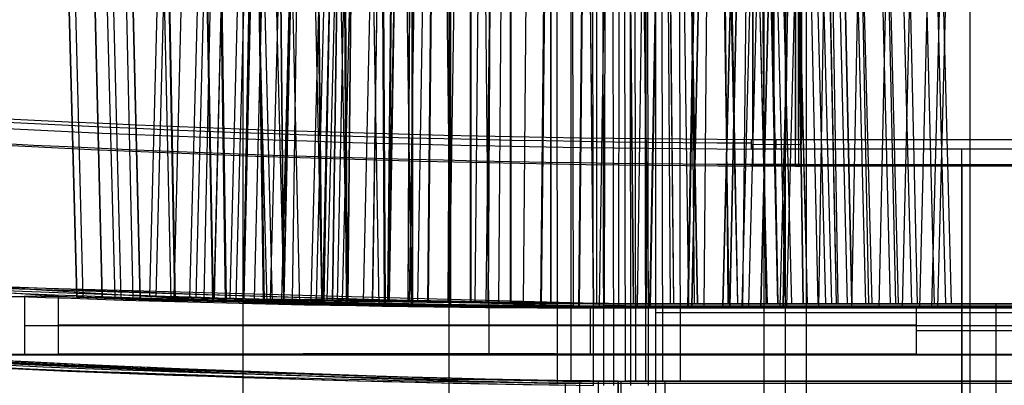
# Model space of a CAD drawing. Extents: x -64 to 57, y 4 to 161.
# Tile 239 of 256: x 1.213 to 3.761, y 154.206 to 155.151. Entities that reach past the tile are written whole.
import ezdxf

# ---------------------------------------------------------------- set-up
doc = ezdxf.new("R2010")
doc.units = 0
doc.layers.add('DEFAULT', color=7, linetype='CONTINUOUS')

msp = doc.modelspace()

# ---------------------------------------------------------------- linework, layer by layer
at = {"layer": 'DEFAULT', "color": 254}
for p, q in [((2.6027, 156.1615, 35.4668), (2.6038, 154.2115, 35.4323)), ((2.6387, 156.1667, 35.4387), (2.6398, 154.2167, 35.4047)), ((2.7807, 154.2167, 60.248), (2.7774, 156.1667, 60.2141)), ((2.8034, 156.1667, 60.2116), (2.8067, 154.2167, 60.2455)), ((2.8294, 156.1667, 60.2091), (2.8327, 154.2167, 60.243)), ((2.8777, 154.2167, 60.2386), (2.8744, 156.1667, 60.2047)), ((2.9228, 154.2167, 60.2342), (2.9195, 156.1667, 60.2004)), ((2.698, 154.2055, 60.2758), (2.6948, 156.1555, 60.2424)), ((2.7208, 156.1555, 60.24), (2.7239, 154.2055, 60.2734)), ((2.7468, 156.1555, 60.2375), (2.7499, 154.2055, 60.2709)), ((2.795, 154.2055, 60.2666), (2.7918, 156.1555, 60.2332)), ((2.84, 154.2055, 60.2623), (2.8369, 156.1555, 60.2289)), ((1.3183, 156.0626, 40.6573), (1.3608, 154.4356, 40.657)), ((1.3608, 154.4356, 40.657), (1.3183, 156.0626, 40.6573)), ((1.3774, 154.4349, 40.827), (1.3356, 156.0622, 40.8357)), ((1.4265, 154.4332, 40.9897), (1.3872, 156.0598, 41.0063)), ((1.4274, 154.4334, 40.3246), (1.3882, 156.0573, 40.3086)), ((1.4165, 156.0654, 43.6575), (1.4592, 154.4313, 43.6571)), ((1.4757, 154.4307, 43.8272), (1.4338, 156.0647, 43.8359)), ((1.5068, 154.4305, 41.1404), (1.4714, 156.0557, 41.1644)), ((1.5248, 154.4291, 43.9898), (1.4854, 156.062, 44.0065)), ((1.5258, 154.4293, 43.3248), (1.4864, 156.0604, 43.3088)), ((1.5915, 156.0584, 43.6316), (1.549, 154.4371, 43.6316)), ((1.5915, 156.0584, 43.6316), (1.549, 154.4371, 43.6316)), ((1.6068, 156.0579, 43.7858), (1.5651, 154.4366, 43.7941)), ((1.6051, 154.4266, 44.1405), (1.5696, 156.0575, 44.1646)), ((1.6516, 156.0557, 43.9332), (1.6124, 154.4352, 43.9495)), ((1.6953, 156.058, 46.6316), (1.6528, 154.434, 46.6316)), ((1.6953, 156.058, 46.6316), (1.6528, 154.434, 46.6316)), ((1.7106, 156.0573, 46.7858), (1.6689, 154.4335, 46.7941)), ((1.6146, 154.4272, 41.2722), (1.5846, 156.0502, 41.3026)), ((1.616, 154.4275, 40.0429), (1.5861, 156.0461, 40.0133)), ((1.6513, 156.0542, 43.33), (1.6121, 154.4352, 43.3138)), ((1.7129, 154.4236, 44.2723), (1.6828, 156.0517, 44.3028)), ((1.7143, 154.4239, 43.0432), (1.6843, 156.0491, 43.0135)), ((1.7246, 156.052, 44.0698), (1.6894, 154.4329, 44.0933)), ((1.7552, 156.0543, 46.33), (1.7159, 154.4322, 46.3138)), ((1.7554, 156.0549, 46.9332), (1.7162, 154.4322, 46.9495)), ((1.746, 154.4235, 41.3803), (1.7224, 156.0439, 41.416)), ((1.7481, 154.4239, 39.9347), (1.7247, 156.0395, 39.8999)), ((1.7992, 156.0538, 49.6316), (1.7567, 154.431, 49.6316)), ((1.7992, 156.0538, 49.6316), (1.7567, 154.431, 49.6316)), ((1.8145, 156.0529, 49.7858), (1.7728, 154.4306, 49.7941)), ((1.8218, 156.0447, 43.0743), (1.7919, 154.4301, 43.0445)), ((1.8227, 156.0472, 44.1891), (1.7927, 154.4301, 44.2191)), ((1.8285, 156.0511, 47.0698), (1.7932, 154.4301, 47.0934)), ((1.8538, 154.4168, 55.6002), (1.8115, 156.039, 55.5977)), ((1.859, 156.0508, 49.33), (1.8198, 154.4294, 49.3138)), ((1.8593, 156.0504, 49.9332), (1.82, 154.4294, 49.9495)), ((1.8443, 154.4202, 44.3804), (1.8206, 156.0451, 44.4162)), ((1.8464, 154.4206, 42.935), (1.8229, 156.0423, 42.9001)), ((1.8676, 154.4164, 55.8241), (1.8259, 156.0376, 55.8325)), ((1.8977, 154.4159, 55.3806), (1.8575, 156.0377, 55.3674)), ((1.9036, 156.0462, 52.6004), (1.8613, 154.4284, 52.5987)), ((1.8965, 154.4199, 41.4611), (1.8803, 156.0373, 41.5006)), ((1.8979, 154.4203, 39.8548), (1.8819, 156.0331, 39.8161)), ((1.9317, 156.0444, 52.8422), (1.8909, 154.4277, 52.8535)), ((1.9257, 156.0451, 46.0743), (1.8957, 154.4276, 46.0444)), ((1.9265, 156.0462, 47.1891), (1.8966, 154.4275, 47.2191)), ((1.9323, 156.0466, 50.0697), (1.8971, 154.4275, 50.0933)), ((1.9383, 154.4149, 56.0373), (1.9002, 156.0338, 56.0561)), ((1.9415, 156.039, 42.9759), (1.918, 154.427, 42.9409)), ((1.942, 156.0416, 44.287), (1.9185, 154.427, 44.3222)), ((1.9963, 154.414, 55.1792), (1.961, 156.0339, 55.1562)), ((2.0085, 156.0366, 55.5792), (1.9665, 154.426, 55.5764)), ((1.9947, 154.417, 44.4612), (1.9785, 156.0382, 44.5008)), ((2.0214, 156.0355, 55.7823), (1.98, 154.4257, 55.7904)), ((1.9962, 154.4174, 42.8551), (1.9801, 156.0355, 42.8163)), ((2.0323, 156.0393, 53.064), (1.9969, 154.4253, 53.0871)), ((2.0295, 156.0424, 49.0743), (1.9995, 154.4253, 49.0444)), ((2.0303, 156.0418, 50.1891), (2.0004, 154.4252, 50.2191)), ((2.0479, 156.0355, 55.38), (2.008, 154.4251, 55.3666)), ((2.0453, 156.0395, 45.9759), (2.0218, 154.4248, 45.9408)), ((2.0458, 156.0406, 47.287), (2.0223, 154.4248, 47.3222)), ((2.0682, 156.0393, 52.1484), (2.0347, 154.4245, 52.1225)), ((2.0859, 156.0325, 55.9755), (2.048, 154.4243, 55.9939)), ((2.0589, 154.4166, 41.5107), (2.0506, 156.031, 41.5525)), ((2.0772, 156.0332, 42.9032), (2.0611, 154.424, 42.8643)), ((2.0786, 156.0358, 44.36), (2.0625, 154.424, 44.399)), ((2.1371, 156.0324, 55.1972), (2.1019, 154.4233, 55.174)), ((2.1492, 156.0372, 48.9759), (2.1257, 154.4229, 48.9408)), ((2.1497, 156.0365, 50.287), (2.1262, 154.4228, 50.3221)), ((2.1571, 154.4141, 44.5108), (2.1488, 156.0316, 44.5527)), ((2.1811, 156.0337, 45.9032), (2.1649, 154.4222, 45.8642)), ((2.1824, 156.0348, 47.36), (2.1663, 154.4221, 47.399)), ((2.1957, 156.0324, 53.2444), (2.1691, 154.4221, 53.2772)), ((2.226, 156.0302, 44.4047), (2.2178, 154.4213, 44.446)), ((2.245, 156.0322, 51.9813), (2.2212, 154.4213, 51.9466)), ((2.2849, 156.0318, 48.9032), (2.2687, 154.4207, 48.8642)), ((2.2863, 156.0311, 50.36), (2.2702, 154.4205, 50.3989)), ((2.0611, 154.4125, 56.2251), (2.029, 156.0283, 56.253)), ((2.0614, 154.417, 39.8053), (2.0533, 156.0272, 39.7643)), ((2.1434, 154.4115, 55.0095), (2.1154, 156.0285, 54.9783)), ((2.1597, 154.4145, 42.8056), (2.1515, 156.0293, 42.7645)), ((2.1976, 156.028, 56.1456), (2.1657, 154.4221, 56.173)), ((2.2274, 154.4099, 56.3749), (2.2035, 156.0223, 56.4101)), ((2.2254, 156.0278, 42.858), (2.2172, 154.4213, 42.8168)), ((2.2289, 154.4139, 41.5277), (2.2289, 156.0254, 41.5703)), ((2.2308, 154.4143, 39.7887), (2.2309, 156.0224, 39.747)), ((2.2702, 156.0279, 55.0431), (2.2422, 154.4209, 55.0117)), ((2.329, 154.4091, 54.8832), (2.31, 156.0225, 54.8459)), ((2.3293, 156.0283, 45.8581), (2.321, 154.4199, 45.8167)), ((2.3298, 156.0294, 47.4047), (2.3216, 154.4199, 47.446)), ((2.3487, 156.0231, 56.2812), (2.3249, 154.4198, 56.3158)), ((2.3271, 154.4118, 44.5279), (2.3271, 156.0258, 44.5705)), ((2.329, 154.4123, 42.789), (2.3291, 156.0239, 42.7472)), ((2.379, 156.0231, 42.8427), (2.3789, 154.4192, 42.8007)), ((2.3802, 156.0252, 44.4198), (2.3802, 154.4192, 44.4619)), ((2.4063, 156.025, 53.3665), (2.3911, 154.419, 53.4057)), ((2.4269, 154.4077, 56.4774), (2.4127, 156.0168, 56.5175)), ((2.4383, 156.023, 54.9282), (2.4192, 154.4187, 54.8908)), ((2.4331, 156.0267, 48.858), (2.4249, 154.4188, 48.8168)), ((2.4337, 156.0261, 50.4047), (2.4255, 154.4187, 50.446)), ((2.4644, 156.025, 51.8762), (2.4523, 154.4184, 51.8359)), ((2.4828, 156.0236, 45.8428), (2.4828, 154.4181, 45.8007)), ((2.484, 156.0244, 47.4198), (2.484, 154.4181, 47.4619)), ((2.5298, 156.0186, 56.3738), (2.5156, 154.4179, 56.4133)), ((2.5615, 154.4107, 41.4622), (2.5776, 156.0176, 41.5015)), ((2.5638, 154.4111, 39.8552), (2.5799, 156.0163, 39.8168)), ((2.5867, 156.0223, 48.8428), (2.5866, 154.4174, 48.8007)), ((2.5879, 156.0218, 50.4199), (2.5879, 154.4174, 50.4619)), ((2.6462, 154.4065, 56.5256), (2.6427, 156.0127, 56.5679)), ((2.6597, 154.4095, 44.4624), (2.6758, 156.0176, 44.5017)), ((2.6619, 154.4099, 42.8554), (2.6781, 156.0167, 42.817)), ((2.681, 156.0165, 42.9025), (2.697, 154.4169, 42.8638)), ((2.6817, 156.0177, 44.3598), (2.6977, 154.4169, 44.3986)), ((2.7053, 156.0189, 51.8429), (2.706, 154.4169, 51.8009)), ((2.7136, 154.4105, 39.9354), (2.737, 156.0149, 39.9009)), ((2.7288, 156.0152, 56.4171), (2.7253, 154.4168, 56.4588)), ((2.7636, 154.4068, 54.7907), (2.7657, 156.0131, 54.7491)), ((2.7849, 156.0168, 45.9025), (2.8009, 154.4167, 45.8638)), ((2.7855, 156.0173, 47.3598), (2.8016, 154.4167, 47.3986)), ((2.8118, 154.4097, 42.9356), (2.8352, 156.0149, 42.9011)), ((2.817, 156.0146, 42.975), (2.8402, 154.4167, 42.9402)), ((2.8323, 156.0152, 54.8436), (2.8342, 154.4167, 54.8018)), ((2.8438, 154.4101, 41.2745), (2.8735, 156.0144, 41.3046)), ((2.8457, 154.4104, 40.044), (2.8755, 156.0144, 40.0147)), ((2.8864, 156.0148, 53.3954), (2.8968, 154.4167, 53.4359)), ((2.8887, 156.016, 48.9025), (2.9047, 154.4167, 48.8638)), ((2.8894, 156.0157, 50.3598), (2.9054, 154.4167, 50.3985)), ((2.9209, 156.0148, 45.975), (2.9441, 154.4167, 45.9402)), ((2.937, 156.0135, 43.0732), (2.9665, 154.4167, 43.0436)), ((2.9374, 156.014, 44.189), (2.9669, 154.4167, 44.2186)), ((2.942, 154.4094, 44.2746), (2.9717, 156.014, 44.3048)), ((2.9439, 154.4097, 43.0441), (2.9737, 156.0139, 43.0149)), ((2.945, 156.0148, 51.8846), (2.9584, 154.4167, 51.845)), ((2.9525, 154.4102, 41.1425), (2.9874, 156.0141, 41.1663)), ((2.9535, 154.4104, 40.1754), (2.9884, 156.0143, 40.1525)), ((2.9847, 154.4068, 54.8305), (2.9974, 156.0111, 54.7908)), ((3.0247, 156.0142, 48.975), (3.0479, 154.4167, 48.9402)), ((3.0328, 156.0132, 54.8793), (3.0454, 154.4167, 54.8395)), ((3.0329, 154.4102, 40.9928), (3.0717, 156.0141, 41.0093)), ((3.0339, 154.4104, 40.3261), (3.0727, 156.0143, 40.3104)), ((3.0357, 156.0132, 44.0692), (3.0705, 154.4167, 44.0924)), ((3.0408, 156.0136, 46.0732), (3.0704, 154.4167, 46.0436)), ((3.0412, 156.0138, 47.189), (3.0708, 154.4167, 47.2186)), ((3.0507, 154.4094, 44.1427), (3.0856, 156.0134, 44.1665)), ((3.0517, 154.4097, 43.1756), (3.0866, 156.0136, 43.1527)), ((3.0828, 154.4102, 40.8294), (3.124, 156.0142, 40.8381)), ((3.0846, 154.4064, 56.4493), (3.1022, 156.0103, 56.4878)), ((3.0846, 154.4064, 56.4493), (3.1022, 156.0103, 56.4879)), ((3.0998, 154.4103, 40.6599), (3.1419, 156.0142, 40.6604)), ((3.1081, 156.0128, 43.3287), (3.1467, 154.4167, 43.3127)), ((3.1083, 156.0129, 43.9333), (3.147, 154.4167, 43.9493)), ((3.1261, 156.0128, 56.3471), (3.1437, 154.4167, 56.385)), ((3.1261, 156.0128, 56.3471), (3.1437, 154.4167, 56.385)), ((3.1311, 154.4095, 43.993), (3.1699, 156.0134, 44.0095)), ((3.1321, 154.4096, 43.3263), (3.1709, 156.0135, 43.3106)), ((3.1396, 156.0131, 47.0692), (3.1743, 154.4167, 47.0924)), ((3.1447, 156.0133, 49.0732), (3.1742, 154.4167, 49.0436)), ((3.1451, 156.0132, 50.189), (3.1746, 154.4167, 50.2186)), ((3.1533, 156.0128, 43.785), (3.1943, 154.4167, 43.7932)), ((3.1684, 156.0128, 43.6313), (3.2103, 154.4167, 43.6313)), ((3.181, 154.4095, 43.8296), (3.2222, 156.0134, 43.8383)), ((3.1885, 154.4068, 54.9258), (3.2112, 156.0107, 54.8908)), ((3.2112, 156.0107, 54.8908), (3.1886, 154.4068, 54.9258)), ((3.1886, 154.4068, 54.9258), (3.2112, 156.0107, 54.8908)), ((3.198, 154.4095, 43.6601), (3.2401, 156.0135, 43.6606)), ((3.2119, 156.0128, 46.3287), (3.2505, 154.4167, 46.3127)), ((3.2122, 156.0128, 46.9333), (3.2508, 154.4167, 46.9493)), ((3.2402, 154.4167, 54.9302), (3.2178, 156.0128, 54.9655)), ((3.2178, 156.0128, 54.9655), (3.2402, 154.4167, 54.9302)), ((3.2434, 156.0128, 50.0692), (3.2782, 154.4167, 50.0924)), ((3.2572, 156.0128, 46.785), (3.2982, 154.4167, 46.7932)), ((3.2722, 156.0128, 46.6313), (3.3141, 154.4167, 46.6313)), ((3.2808, 154.4064, 56.325), (3.3079, 156.0104, 56.3575)), ((3.2939, 156.0128, 53.1401), (3.3259, 154.4167, 53.167)), ((3.2939, 156.0128, 53.1401), (3.3258, 154.4167, 53.1671)), ((3.2939, 156.0128, 53.1401), (3.3259, 154.4167, 53.167)), ((3.3038, 156.0128, 56.2339), (3.3307, 154.4167, 56.2659)), ((3.3158, 156.0128, 49.3287), (3.3544, 154.4167, 49.3127)), ((3.316, 156.0128, 49.9333), (3.3547, 154.4167, 49.9493)), ((3.3662, 154.4167, 52.1474), (3.3323, 156.0128, 52.1718)), ((3.3662, 154.4167, 52.1474), (3.3323, 156.0128, 52.1718)), ((3.3323, 156.0128, 52.1718), (3.3662, 154.4167, 52.1474)), ((3.3323, 156.0128, 52.1718), (3.3662, 154.4167, 52.1474)), ((3.361, 156.0128, 49.785), (3.402, 154.4167, 49.7932)), ((3.3661, 154.4068, 55.0757), (3.3973, 156.0107, 55.0479)), ((3.3761, 156.0128, 49.6313), (3.4179, 154.4167, 49.6313)), ((3.3789, 156.0128, 55.1012), (3.4099, 154.4167, 55.0731)), ((3.4265, 156.0128, 52.9167), (3.4654, 154.4167, 52.9319)), ((3.4373, 154.4065, 56.153), (3.4719, 156.0104, 56.1772)), ((3.4452, 156.0127, 56.0776), (3.4796, 154.4167, 56.1013)), ((3.4467, 156.0128, 52.4049), (3.4868, 154.4167, 52.3929)), ((3.4793, 156.0128, 52.6625), (3.5211, 154.4167, 52.6642)), ((3.4977, 154.4067, 55.2674), (3.5353, 156.0106, 55.2488)), ((3.4985, 156.0127, 55.2748), (3.5358, 154.4167, 55.2559)), ((3.5401, 156.0127, 55.8896), (3.5796, 154.4167, 55.9033)), ((3.5425, 154.4065, 55.9457), (3.5822, 156.0104, 55.96)), ((3.5677, 156.0127, 55.4737), (3.6087, 154.4167, 55.4654)), ((3.5738, 154.4066, 55.4869), (3.615, 156.0106, 55.479)), ((3.5819, 156.0128, 55.6835), (3.6236, 154.4167, 55.6863)), ((3.589, 154.4066, 55.7184), (3.631, 156.0105, 55.7217)), ((3.1104, 155.97, 40.3558), (3.1104, 154.773, 40.3767)), ((3.1104, 154.8417, 37.7536), (3.1104, 155.97, 37.7733)), ((3.1658, 154.7729, 40.3767), (3.1658, 155.9699, 40.3558)), ((3.1658, 154.8416, 37.7536), (3.1658, 155.9699, 37.7733)), ((3.2211, 154.7728, 40.3767), (3.2211, 155.9698, 40.3558)), ((3.2211, 155.9698, 37.7733), (3.2211, 154.8415, 37.7536)), ((3.2285, 155.9698, 40.3558), (3.2285, 154.7728, 40.3767)), ((3.2285, 154.8415, 37.7536), (3.2285, 155.9698, 37.7733)), ((3.2358, 154.7728, 40.3767), (3.2359, 155.9698, 40.3558)), ((3.2359, 155.9698, 37.7733), (3.2359, 154.8415, 37.7536)), ((1.7906, 155.2268, 37.5213), (1.7906, 153.6809, 37.4808)), ((3.1387, 155.2346, 40.8141), (3.1387, 153.6667, 40.8551)), ((3.1941, 155.2338, 40.8141), (3.1941, 153.6659, 40.8552)), ((3.2496, 153.665, 40.8552), (3.2496, 155.233, 40.8141)), ((3.6719, 155.2279, 40.8142), (3.6719, 153.6576, 40.8553)), ((2.3241, 155.2058, 37.5211), (2.3241, 153.6702, 37.4809)), ((2.8583, 155.1948, 37.5209), (2.8583, 153.6666, 37.4809)), ((3.1061, 154.8417, 37.7536), (3.106, 154.8165, 38.7161)), ((3.1061, 154.8417, 37.7536), (3.1104, 154.8417, 37.7536)), ((3.1104, 154.8417, 37.7536), (3.2211, 154.8415, 37.7536)), ((3.1709, 154.8164, 38.7161), (3.1709, 154.8416, 37.7536)), ((3.2211, 154.8415, 37.7536), (3.2359, 154.8415, 37.7536)), ((3.2355, 154.8163, 38.7161), (3.2359, 154.8415, 37.7536)), ((3.2359, 154.8415, 37.7536), (12.1083, 154.8414, 37.7565)), ((3.106, 154.8291, 38.2348), (3.2357, 154.8289, 38.2348)), ((3.2355, 154.8163, 38.7161), (3.106, 154.8165, 38.7161)), ((14.751, 154.8163, 38.7161), (3.2355, 154.8163, 38.7161)), ((3.651, 125.9942, 38.7161), (3.651, 154.8163, 38.7161)), ((3.1058, 154.773, 40.3767), (3.1059, 154.7772, 40.2161)), ((3.1058, 154.7751, 40.2964), (3.2358, 154.7749, 40.2964)), ((3.1058, 154.773, 40.3767), (3.1104, 154.773, 40.3767)), ((3.2358, 154.777, 40.2161), (3.1059, 154.7772, 40.2161)), ((3.1104, 154.773, 40.3767), (3.2211, 154.7728, 40.3767)), ((3.1708, 154.7729, 40.3767), (3.1708, 154.7771, 40.2161)), ((3.2211, 154.7728, 40.3767), (3.2358, 154.7728, 40.3767)), ((3.2358, 154.7728, 40.3767), (3.2358, 154.777, 40.2161)), ((3.2358, 154.777, 40.2161), (15.6903, 154.777, 40.2161)), ((12.1083, 154.7728, 40.3787), (3.2358, 154.7728, 40.3767)), ((3.651, 154.777, 40.2161), (3.651, 125.9549, 40.2161)), ((1.3136, 154.4355, 46.2779), (-1.7532, 154.6575, 46.2879)), ((-1.4027, 154.6172, 55.7905), (1.8629, 154.4166, 55.7966)), ((0.4144, 154.4792, 42.5257), (2.7172, 154.4099, 42.53)), ((0.7141, 154.4722, 48.0657), (2.766, 154.4167, 48.0657)), ((1.226, 154.4363, 54.263), (1.226, 154.2849, 54.263)), ((2.6951, 154.407, 54.2658), (1.226, 154.4363, 54.263)), ((1.3136, 154.2869, 46.2778), (1.3136, 154.4355, 46.2779)), ((2.4271, 154.4106, 45.5383), (2.4271, 154.287, 45.5383)), ((2.6909, 154.4065, 56.5283), (2.687, 154.406, 58.5781)), ((2.6889, 154.4062, 57.5532), (2.7415, 154.4062, 57.5533)), ((2.6894, 154.407, 54.2658), (2.6894, 154.2849, 54.2657)), ((2.6909, 154.4065, 56.5283), (2.7435, 154.4064, 56.5284)), ((2.6951, 154.407, 54.2658), (2.6941, 154.4069, 54.7901)), ((2.7467, 154.4068, 54.79), (2.6941, 154.4069, 54.7901)), ((2.6946, 154.4069, 54.5279), (2.7472, 154.4069, 54.528)), ((2.7477, 154.407, 54.2659), (2.6951, 154.407, 54.2658)), ((2.7136, 154.4094, 44.438), (2.7115, 154.4091, 45.5729)), ((2.7126, 154.4093, 44.9982), (2.7652, 154.4092, 44.9983)), ((2.7133, 154.4059, 58.5756), (2.7172, 154.4064, 56.5287)), ((2.7136, 154.4094, 44.438), (2.7663, 154.4094, 44.4096)), ((2.7194, 154.4101, 41.3771), (2.7166, 154.4098, 42.8803)), ((2.7691, 154.4097, 42.9088), (2.7166, 154.4098, 42.8803)), ((2.718, 154.41, 42.1235), (2.7706, 154.4099, 42.1236)), ((2.7194, 154.4101, 41.3771), (2.772, 154.4101, 41.3383)), ((2.7204, 154.4069, 54.7897), (2.7214, 154.407, 54.2658)), ((2.7221, 154.4105, 39.9412), (2.7274, 154.4112, 37.096)), ((2.7746, 154.4104, 39.9802), (2.7221, 154.4105, 39.9412)), ((2.7247, 154.4108, 38.538), (2.7773, 154.4108, 38.5381)), ((2.78, 154.4111, 37.098), (2.7274, 154.4112, 37.096)), ((2.7378, 154.4091, 45.5797), (2.7399, 154.4094, 44.4244)), ((2.7435, 154.4064, 56.5284), (2.7396, 154.4059, 58.5731)), ((2.7396, 154.4059, 58.5731), (10.0866, 154.4058, 57.8953)), ((2.7428, 154.4097, 42.894), (2.7457, 154.4101, 41.3584)), ((3.0846, 154.4064, 56.4493), (2.7435, 154.4064, 56.5284)), ((2.7477, 154.407, 54.2659), (2.7467, 154.4068, 54.79)), ((2.7467, 154.4068, 54.79), (3.1886, 154.4068, 54.9258)), ((4.1528, 154.4069, 54.2685), (2.7477, 154.407, 54.2659)), ((2.7483, 154.4105, 39.9599), (2.7537, 154.4112, 37.097)), ((2.7663, 154.4094, 44.4096), (2.7641, 154.4091, 45.5871)), ((2.8192, 154.4167, 56.4612), (2.766, 154.4167, 56.4612)), ((2.766, 154.4167, 54.8014), (2.8192, 154.4167, 54.8012)), ((2.8192, 154.4167, 53.4518), (2.766, 154.4167, 53.4582)), ((2.766, 154.4167, 50.4423), (2.766, 154.4167, 51.8042)), ((2.8192, 154.4167, 50.4288), (2.766, 154.4167, 50.4423)), ((2.766, 154.4167, 51.8042), (2.8192, 154.4167, 51.8107)), ((2.766, 154.4167, 45.8502), (2.8192, 154.4167, 45.8716)), ((2.766, 154.4167, 44.3665), (2.766, 154.4167, 45.8502)), ((2.8192, 154.4167, 44.3359), (2.766, 154.4167, 44.3665)), ((2.766, 154.4167, 41.5889), (2.766, 154.4167, 42.8961)), ((2.8192, 154.4167, 41.5889), (2.766, 154.4167, 41.5889)), ((2.766, 154.4167, 42.8961), (2.8192, 154.4167, 42.9266)), ((2.766, 154.4167, 48.8202), (2.8192, 154.4167, 48.8338)), ((2.8192, 154.4167, 47.391), (2.766, 154.4167, 47.4124)), ((2.766, 154.4167, 56.4612), (2.766, 154.4167, 58.5503)), ((2.766, 154.4167, 48.8202), (2.766, 154.4167, 47.4124)), ((2.766, 154.4167, 54.8014), (2.766, 154.4167, 53.4582)), ((2.766, 154.4167, 54.1266), (2.8192, 154.4167, 54.1266)), ((2.766, 154.4167, 51.1197), (2.8192, 154.4167, 51.1197)), ((2.766, 154.4167, 45.1038), (2.8192, 154.4167, 45.1038)), ((2.766, 154.4167, 42.2577), (2.8192, 154.4167, 42.2577)), ((2.766, 154.4167, 48.1124), (2.8192, 154.4167, 48.1124)), ((2.766, 154.4167, 57.5058), (2.8192, 154.4167, 57.5058)), ((2.772, 154.4101, 41.3383), (2.7691, 154.4097, 42.9088)), ((2.78, 154.4111, 37.098), (2.7746, 154.4104, 39.9802)), ((2.7926, 154.4167, 54.8009), (2.7926, 154.4167, 53.4554)), ((2.7926, 154.4167, 51.807), (2.7926, 154.4167, 50.436)), ((2.7926, 154.4167, 45.8604), (2.7926, 154.4167, 44.3519)), ((2.7926, 154.4167, 42.9107), (2.7926, 154.4167, 41.5889)), ((2.7926, 154.4167, 48.8265), (2.7926, 154.4167, 47.4022)), ((2.7926, 154.4167, 58.5477), (2.7926, 154.4167, 56.4616)), ((2.8192, 154.4167, 54.8012), (2.8192, 154.4167, 53.4518)), ((2.8192, 154.4167, 42.9266), (2.8192, 154.4167, 41.5889)), ((2.8192, 154.4167, 58.5451), (2.8192, 154.4167, 56.4612)), ((2.8192, 154.4167, 58.5451), (10.3638, 154.4167, 57.8356)), ((3.1437, 154.4167, 56.385), (2.8192, 154.4167, 56.4612)), ((2.8192, 154.4167, 54.8012), (3.2402, 154.4167, 54.9302)), ((2.8192, 154.4167, 50.4288), (2.8192, 154.4167, 51.8107)), ((2.8192, 154.4167, 47.391), (2.8192, 154.4167, 48.8338)), ((2.8192, 154.4167, 44.3359), (2.8192, 154.4167, 45.8716)), ((15.9493, 154.4167, 41.5889), (2.8192, 154.4167, 41.5889)), ((2.8192, 154.4167, 47.9567), (4.3746, 154.4167, 47.9567)), ((3.533, 154.4089, 46.2706), (3.533, 154.2868, 46.2706)), ((4.1679, 154.4089, 46.2685), (3.533, 154.4089, 46.2706)), ((3.7401, 153.6573, 41.5756), (3.7401, 154.4167, 41.5889)), ((2.8583, 154.3943, 37.4999), (8.0593, 154.3943, 37.4999)), ((1.226, 154.3606, 54.263), (4.1528, 154.3605, 54.2685)), ((3.533, 154.3478, 46.2706), (4.1679, 154.3478, 46.2685)), ((4.16, 154.2858, 50.4578), (-5.5357, 154.2861, 50.4396)), ((-1.7532, 154.287, 46.2878), (1.3136, 154.2869, 46.2778)), ((1.226, 154.2849, 54.263), (4.1528, 154.2848, 54.2685)), ((3.533, 154.2868, 46.2706), (4.1679, 154.2868, 46.2685)), ((2.5829, 154.2115, 35.4315), (2.6691, 154.2114, 36.1691)), ((2.6038, 154.2115, 35.4323), (2.5829, 154.2115, 35.4315)), ((2.6691, 154.2114, 36.1691), (2.5829, 154.2115, 35.4315)), ((2.7065, 154.2167, 36.1414), (2.6189, 154.2167, 35.4039)), ((2.619, 154.2167, 35.4039), (2.7066, 154.2167, 36.1414)), ((2.6398, 154.2167, 35.4047), (2.619, 154.2167, 35.4039)), ((2.6248, 153.6614, 36.1818), (2.6254, 154.2114, 36.1676)), ((2.6254, 154.2114, 36.1676), (2.6691, 154.2114, 36.1691)), ((2.6623, 153.6667, 36.1543), (2.6628, 154.2167, 36.1399)), ((2.6628, 154.2167, 36.1399), (2.7066, 154.2167, 36.1414)), ((2.7099, 154.2171, 59.5174), (2.7085, 153.6671, 59.503)), ((2.7099, 154.2171, 59.5174), (2.7085, 153.6671, 59.503)), ((2.7619, 154.2169, 59.5123), (2.7099, 154.2171, 59.5174)), ((2.7619, 154.2169, 59.5123), (2.7605, 153.6669, 59.498)), ((2.7609, 153.6669, 59.498), (2.7619, 154.2169, 59.5123)), ((2.7619, 154.2169, 59.5123), (2.8828, 154.2167, 59.5006)), ((2.7689, 154.2169, 59.5117), (2.7675, 153.6669, 59.4973)), ((2.8052, 154.2167, 60.2456), (2.7807, 154.2167, 60.248)), ((2.8327, 154.2167, 60.243), (2.8052, 154.2167, 60.2456)), ((2.8828, 154.2167, 59.5006), (2.8052, 154.2167, 60.2456)), ((2.8828, 154.2167, 59.5006), (2.8052, 154.2167, 60.2456)), ((2.8327, 154.2167, 60.243), (2.9228, 154.2167, 60.2342)), ((2.8828, 154.2167, 59.5006), (2.8814, 153.6667, 59.4863)), ((2.8828, 154.2167, 59.5006), (2.8814, 153.6667, 59.4863))]:
    msp.add_line(p, q, dxfattribs=at)
at = {"layer": 'DEFAULT', "color": 254, "extrusion": (-0.033912, 0.083841, 0.995902)}
msp.add_arc((-82.9093, -190.3511, 48.128), 56.8688, 51.61708, 66.48505, dxfattribs=at)
at = {"layer": 'DEFAULT', "color": 254, "extrusion": (-0.032042, 0.084082, 0.995944)}
msp.add_arc((-78.9854, -192.0066, 48.1432), 56.8688, 52.78554, 67.65351, dxfattribs=at)
at = {"layer": 'DEFAULT', "color": 254, "extrusion": (-0.034251, 0.077241, 0.996424)}
msp.add_arc((-87.5927, -184.4615, 47.8597), 53.1872, 49.41767, 64.75851, dxfattribs=at)
at = {"layer": 'DEFAULT', "color": 254, "extrusion": (-0.032379, 0.077482, 0.996468)}
msp.add_arc((-83.5538, -186.3198, 47.875), 53.1872, 50.65819, 65.99903, dxfattribs=at)
at = {"layer": 'DEFAULT', "color": 254, "extrusion": (-0.008635, -0.061911, 0.998044)}
msp.add_arc((-24.9949, 206.8357, 26.6381), 52.7028, 261.07396, 276.99695, dxfattribs=at)
at = {"layer": 'DEFAULT', "color": 254, "extrusion": (-0.006756, -0.061677, 0.998073)}
msp.add_arc((-18.9077, 207.4804, 26.6508), 52.7055, 259.38415, 275.30636, dxfattribs=at)
at = {"layer": 'DEFAULT', "color": 254, "extrusion": (4.61533e-16, -0.017452, 0.999848)}
msp.add_arc((3.3664, 204.7761, 38.8876), 49.6607, 256.21211, 269.30722, dxfattribs=at)
at = {"layer": 'DEFAULT', "color": 254, "extrusion": (0.095559, -0.05628, 0.993831)}
msp.add_arc((176.5168, 105.8815, 50.7299), 48.5105, 195.70322, 209.41171, dxfattribs=at)
at = {"layer": 'DEFAULT', "color": 254, "extrusion": (-0.032457, 0.079421, 0.996313)}
msp.add_arc((-82.4382, -188.0768, 48.1389), 54.9843, 51.79639, 66.59422, dxfattribs=at)
at = {"layer": 'DEFAULT', "color": 254, "extrusion": (-0.032423, 0.079644, 0.996296)}
msp.add_arc((-82.2697, -188.3299, 48.1727), 55.1593, 51.89708, 66.64769, dxfattribs=at)
at = {"layer": 'DEFAULT', "color": 254, "extrusion": (0.093688, -0.056522, 0.993996)}
msp.add_arc((175.3969, 107.7281, 50.7177), 48.5088, 196.31151, 210.02049, dxfattribs=at)
at = {"layer": 'DEFAULT', "color": 254, "extrusion": (-0.034328, 0.07918, 0.996269)}
msp.add_arc((-86.4394, -186.2777, 48.1236), 54.9843, 50.57927, 65.37711, dxfattribs=at)
at = {"layer": 'DEFAULT', "color": 254, "extrusion": (-0.034294, 0.079404, 0.996252)}
msp.add_arc((-86.269, -186.5377, 48.1575), 55.1593, 50.68221, 65.43282, dxfattribs=at)
at = {"layer": 'DEFAULT', "color": 254, "extrusion": (0.093793, -0.058136, 0.993893)}
msp.add_arc((175.0584, 110.5454, 51.1959), 49.5841, 197.37958, 210.85236, dxfattribs=at)
at = {"layer": 'DEFAULT', "color": 254, "extrusion": (0.095665, -0.057892, 0.993729)}
msp.add_arc((176.2159, 108.686, 51.2083), 49.5841, 196.76605, 210.23883, dxfattribs=at)
at = {"layer": 'DEFAULT', "color": 254, "extrusion": (-0.006728, 0.059613, 0.998199)}
msp.add_arc((-25.8417, -197.7883, 44.9503), 47.6411, 69.4501, 82.84761, dxfattribs=at)
at = {"layer": 'DEFAULT', "color": 254, "extrusion": (-0.004853, 0.059855, 0.998195)}
msp.add_arc((-19.5569, -198.5034, 44.9649), 47.6411, 71.25982, 84.65734, dxfattribs=at)
at = {"layer": 'DEFAULT', "color": 254, "extrusion": (-0.003308, -0.025414, 0.999672)}
msp.add_arc((-22.8341, 202.1989, 33.1199), 48.8992, 261.9991, 276.79453, dxfattribs=at)
at = {"layer": 'DEFAULT', "color": 254, "extrusion": (1.01538e-07, -0.017452, 0.999848)}
msp.add_arc((3.3617, 197.9243, 38.8876), 43.5557, 254.25312, 269.79004, dxfattribs=at)
at = {"layer": 'DEFAULT', "color": 254}
for centre, radius, start, end in [((3.2953, 196.3717, 38.103), 41.5395, 261.9393, 269.73898), ((3.2953, 196.3717, 38.7161), 41.5556, 261.93933, 269.739), ((3.2953, 196.3717, 40.2161), 41.5949, 261.93939, 269.73907)]:
    msp.add_arc(centre, radius, start, end, dxfattribs=at)
at = {"layer": 'DEFAULT', "color": 254, "extrusion": (-0.00036589, 1.63648e-05, 1)}
msp.add_arc((3.3095, 196.371, 37.755), 41.5304, 261.93874, 269.73841, dxfattribs=at)
at = {"layer": 'DEFAULT', "color": 254, "extrusion": (0.093712, -0.057878, 0.993916)}
msp.add_arc((175.5434, 110.3942, 50.5214), 50.5201, 197.5417, 210.7205, dxfattribs=at)
at = {"layer": 'DEFAULT', "color": 254, "extrusion": (0.095583, -0.057633, 0.993752)}
msp.add_arc((176.6991, 108.53, 50.5338), 50.5201, 196.92827, 210.10707, dxfattribs=at)
at = {"layer": 'DEFAULT', "color": 254, "extrusion": (-0.00021996, -0.000577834, 1)}
msp.add_arc((3.2983, 196.2874, 40.2865), 41.4914, 262.19683, 269.74652, dxfattribs=at)
at = {"layer": 'DEFAULT', "color": 254, "extrusion": (-0.037124, 0.064873, 0.997203)}
msp.add_arc((-100.7409, -166.9688, 46.908), 43.2718, 52.82968, 59.93122, dxfattribs=at)
at = {"layer": 'DEFAULT', "color": 254, "extrusion": (0.097752, -0.030329, 0.994749)}
msp.add_arc((189.1969, 61.3782, 53.8299), 42.7624, 191.02851, 196.98994, dxfattribs=at)
at = {"layer": 'DEFAULT', "color": 254, "extrusion": (0.095883, -0.030481, 0.994926)}
msp.add_arc((188.6779, 62.6411, 53.8321), 42.6653, 191.60617, 197.39362, dxfattribs=at)
at = {"layer": 'DEFAULT', "color": 254, "extrusion": (0.06614, 0.997696, 0.015097)}
msp.add_arc((10.1899, 51.8554, 154.9808), 1.1999, 3.314, 176.4728, dxfattribs=at)
at = {"layer": 'DEFAULT', "color": 254, "extrusion": (0.06614, 0.997696, 0.015096)}
msp.add_arc((10.1899, 51.8555, 154.9807), 1.1999, 3.3146, 176.4721, dxfattribs=at)
at = {"layer": 'DEFAULT', "color": 254, "extrusion": (0.010145, 0.999798, -0.017335)}
msp.add_arc((-0.858, 49.4135, 153.6155), 1.2049, 256.2378, 337.2842, dxfattribs=at)
at = {"layer": 'DEFAULT', "color": 254, "extrusion": (0.013338, 0.999859, 0.010157)}
msp.add_arc((-0.1704, 39.0874, 154.845), 0.8696, 359.9253, 124.227, dxfattribs=at)
at = {"layer": 'DEFAULT', "color": 254, "extrusion": (0.013377, 0.999864, -0.009606)}
msp.add_arc((-0.1643, 42.14, 154.0423), 0.8696, 235.5605, 359.9084, dxfattribs=at)
at = {"layer": 'DEFAULT', "color": 254, "extrusion": (0.01213, 0.99989, 0.008556)}
msp.add_arc((-0.4554, 42.3353, 154.8055), 0.8696, 359.9231, 116.2815, dxfattribs=at)
at = {"layer": 'DEFAULT', "color": 254, "extrusion": (0.011742, 0.999893, -0.008695)}
msp.add_arc((-0.5152, 44.9998, 154.0523), 0.8696, 243.5039, 359.9076, dxfattribs=at)
at = {"layer": 'DEFAULT', "color": 254, "extrusion": (0.011497, 0.999896, -0.008731)}
msp.add_arc((-0.6041, 44.9782, 154.0579), 0.8307, 242.2852, 0.01, dxfattribs=at)
at = {"layer": 'DEFAULT', "color": 254, "extrusion": (0.011509, 0.999896, 0.008719)}
msp.add_arc((-0.6021, 42.283, 154.8193), 0.8306, 0.0241, 117.7247, dxfattribs=at)
at = {"layer": 'DEFAULT', "color": 254, "extrusion": (0.010012, 0.99992, -0.007792)}
msp.add_arc((-0.9372, 47.8334, 154.0747), 0.8307, 250.1157, 0.0125, dxfattribs=at)
at = {"layer": 'DEFAULT', "color": 254, "extrusion": (0.01001, 0.999919, 0.007801)}
msp.add_arc((-0.9374, 45.4251, 154.8018), 0.8307, 0.0242, 109.8892, dxfattribs=at)
at = {"layer": 'DEFAULT', "color": 254, "extrusion": (0.00942, 0.999938, -0.005926)}
msp.add_arc((-1.1326, 50.5457, 154.1439), 0.8307, 257.5789, 0.0135, dxfattribs=at)
at = {"layer": 'DEFAULT', "color": 254, "extrusion": (0.008681, 0.999939, -0.006845)}
msp.add_arc((-1.2466, 50.6873, 154.0971), 0.8307, 257.5802, 0.0127, dxfattribs=at)
at = {"layer": 'DEFAULT', "color": 254, "extrusion": (0.00868, 0.999939, 0.006852)}
msp.add_arc((-1.2466, 48.5718, 154.7769), 0.8305, 0.02, 102.4374, dxfattribs=at)
at = {"layer": 'DEFAULT', "color": 254, "extrusion": (0.012881, 0.999917, -5.53358e-17)}
msp.add_arc((-0.7016, 52.6312, 154.4395), 0.8304, 264.8198, 95.1802, dxfattribs=at)
at = {"layer": 'DEFAULT', "color": 254, "extrusion": (0.011575, 0.999933, -4.95612e-17)}
msp.add_arc((-1.0074, 55.6313, 154.4384), 0.8304, 272.0021, 87.9979, dxfattribs=at)
at = {"layer": 'DEFAULT', "color": 254, "extrusion": (0.011575, 0.999933, -4.95539e-17)}
msp.add_arc((-1.0074, 55.6313, 154.4384), 0.8304, 272.0021, 87.9979, dxfattribs=at)
at = {"layer": 'DEFAULT', "color": 254, "extrusion": (0.012098, 0.999927, 0.000265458)}
for end in [87.9949, 87.9948]:
    msp.add_arc((-0.8531, 55.6182, 154.4427), 0.8695, 271.7899, end, dxfattribs=at)
at = {"layer": 'DEFAULT', "color": 254, "extrusion": (0.000702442, 1, 0.000244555)}
msp.add_arc((-88.0051, 943.9225, 154.4221), 889.4938, 275.5077469, 275.5111511, dxfattribs=at)
at = {"layer": 'DEFAULT', "color": 254, "extrusion": (0.000702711, 1, 0.000242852)}
msp.add_arc((-2.3163, 46.7055, 154.422), 1.2046, 253.6445, 256.234, dxfattribs=at)
at = {"layer": 'DEFAULT', "color": 254, "extrusion": (3.26968e-05, 1, 0.000242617)}
msp.add_arc((-2.4198, 46.7055, 154.4202), 1.2046, 203.0873, 253.6445, dxfattribs=at)
at = {"layer": 'DEFAULT', "color": 254, "extrusion": (0.0006778, 1, 4.47238e-07)}
msp.add_arc((-89.7535, 943.7701, 154.4186), 889.4938, 275.6155084, 275.6189523, dxfattribs=at)
at = {"layer": 'DEFAULT', "color": 254, "extrusion": (3.27824e-05, 1, 0.000242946)}
msp.add_arc((-2.324, 43.6211, 154.4202), 0.869, 120.2085, 179.903, dxfattribs=at)
at = {"layer": 'DEFAULT', "color": 254, "extrusion": (3.26874e-05, 1, 0.000242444)}
msp.add_arc((-2.3235, 43.621, 154.4202), 0.8695, 179.8928, 239.5554, dxfattribs=at)
at = {"layer": 'DEFAULT', "color": 254, "extrusion": (3.27823e-05, 1, 0.000242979)}
msp.add_arc((-2.2257, 40.6209, 154.4202), 0.869, 128.5227, 179.9016, dxfattribs=at)
at = {"layer": 'DEFAULT', "color": 254, "extrusion": (3.26875e-05, 1, 0.000242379)}
msp.add_arc((-2.2253, 40.6208, 154.4202), 0.8695, 179.8913, 231.2475, dxfattribs=at)
at = {"layer": 'DEFAULT', "color": 254, "extrusion": (3.28614e-05, 1, 0.000242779)}
msp.add_arc((-20.1716, -390.4272, 154.4202), 427.8416, 87.669632, 90.256227, dxfattribs=at)
at = {"layer": 'DEFAULT', "color": 254, "extrusion": (-5.00539e-07, 1, 2.81287e-07)}
msp.add_arc((-2.6924, 52.6329, 154.4167), 0.8286, 98.8034, 139.8657, dxfattribs=at)
at = {"layer": 'DEFAULT', "color": 254, "extrusion": (-4.42107e-07, 1, -2.72136e-07)}
msp.add_arc((-2.689, 52.6351, 154.4167), 0.8346, 215.7525, 261.0194, dxfattribs=at)
at = {"layer": 'DEFAULT', "color": 254, "extrusion": (-1.00519e-07, 1, 1.33876e-07)}
msp.add_arc((-2.5875, 49.6312, 154.4167), 0.8305, 106.2025, 179.9961, dxfattribs=at)
at = {"layer": 'DEFAULT', "color": 254, "extrusion": (-2.00939e-07, 1, -2.67651e-07)}
msp.add_arc((-2.587, 49.6317, 154.4167), 0.831, 180.023, 253.7721, dxfattribs=at)
at = {"layer": 'DEFAULT', "color": 254, "extrusion": (-1.00503e-07, 1, 1.54277e-07)}
msp.add_arc((-2.4835, 46.6312, 154.4167), 0.8306, 113.8385, 179.9967, dxfattribs=at)
at = {"layer": 'DEFAULT', "color": 254, "extrusion": (-2.00941e-07, 1, -3.08449e-07)}
msp.add_arc((-2.483, 46.6317, 154.4167), 0.8311, 180.0264, 246.1388, dxfattribs=at)
at = {"layer": 'DEFAULT', "color": 254, "extrusion": (-1.0053e-07, 1, 1.81135e-07)}
msp.add_arc((-2.3801, 43.6314, 154.4167), 0.8302, 121.9325, 180.0067, dxfattribs=at)
at = {"layer": 'DEFAULT', "color": 254, "extrusion": (-2.0095e-07, 1, -3.6212e-07)}
msp.add_arc((-2.3792, 43.6317, 154.4167), 0.831, 180.0204, 238.0339, dxfattribs=at)
at = {"layer": 'DEFAULT', "color": 254, "extrusion": (3.28787e-05, 1, 0.000242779)}
for centre, radius, start, end in [((-2.7165, 55.6218, 154.4202), 0.8695, 114.6771, 237.5149), ((-2.4198, 46.7055, 154.3725), 1.2046, 203.0873, 337.2871), ((-0.0259, 54.1543, 154.2981), 1.1971, 3.1942, 176.5902), ((-2.4198, 46.7055, 154.2981), 1.2046, 203.0873, 337.2871), ((-25.969, -615.3516, 154.2202), 651.166, 87.9432221, 89.9439449)]:
    msp.add_arc(centre, radius, start, end, dxfattribs=at)
at = {"layer": 'DEFAULT', "color": 254, "extrusion": (5.28409e-10, 1, 1.72537e-10)}
msp.add_arc((-2.7949, 55.6313, 154.4167), 0.8305, 114.8307, 237.5768, dxfattribs=at)
at = {"layer": 'DEFAULT', "color": 254, "extrusion": (8.36653e-12, 1, -1.97695e-10)}
msp.add_arc((-2.691, 52.6313, 154.4167), 0.8307, 139.8371, 215.6259, dxfattribs=at)
at = {"layer": 'DEFAULT', "color": 254, "extrusion": (1.0894e-12, 1, -2.96879e-10)}
msp.add_arc((-24.7859, -615.3846, 154.2167), 651.166, 88.0510012, 90.0517239, dxfattribs=at)
at = {"layer": 'DEFAULT', "color": 254, "extrusion": (3.28607e-05, 1, 0.000242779)}
msp.add_arc((-25.969, -615.3498, 154.2202), 651.8982, 87.9512783, 89.9439449, dxfattribs=at)
at = {"layer": 'DEFAULT', "color": 254, "extrusion": (-1.80101e-08, 1, -2.96848e-10)}
msp.add_arc((-24.7859, -615.3829, 154.2167), 651.8983, 88.0590576, 90.0517237, dxfattribs=at)
at = {"layer": 'DEFAULT', "color": 254, "extrusion": (-1.5898e-08, 1, 1.19034e-09)}
msp.add_arc((-83.1755, 889.2794, 154.2167), 833.6545, 273.0359025, 275.5269614, dxfattribs=at)
at = {"layer": 'DEFAULT', "color": 254, "extrusion": (3.42597e-14, 1, -7.35837e-14)}
msp.add_arc((-83.1755, 889.2794, 154.2167), 832.9204, 273.0138223, 275.5290863, dxfattribs=at)

doc.saveas('drawing.dxf')
